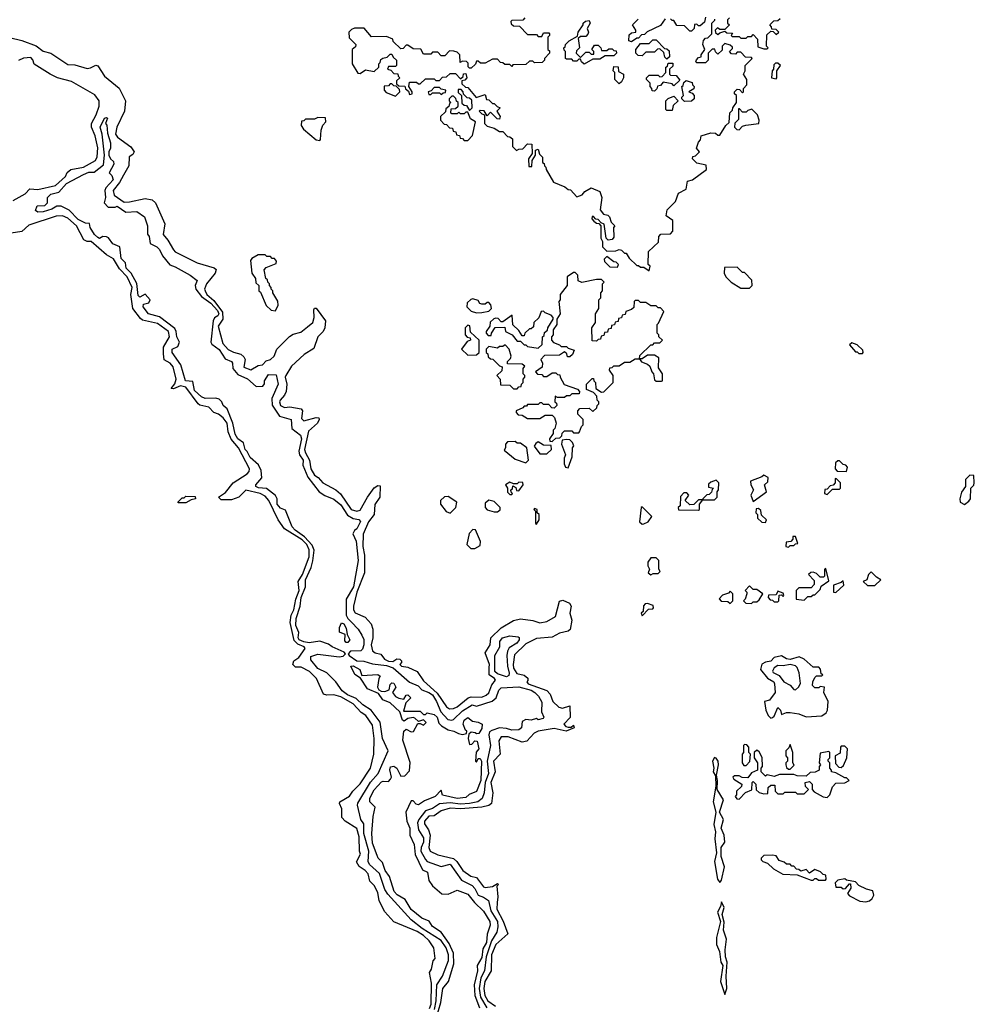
# Model space of a CAD drawing. Extents: x 2737310 to 2869991, y 870230 to 1012730.
# Tile 246 of 256: x 2802512 to 2807930, y 920455 to 926045. Entities that reach past the tile are written whole.
import ezdxf

# ---------------------------------------------------------------- set-up
doc = ezdxf.new("R2010")
doc.units = 0

msp = doc.modelspace()

# ---------------------------------------------------------------- linework, layer by layer
at = {"layer": '0CON02XD'}
for points in [[(2805380, 926055), (2805368.3, 926041.7), (2805305, 926040), (2805300, 926035), (2805301.7, 926021.7), (2805315, 926010), (2805348.3, 926008.3), (2805395, 925960), (2805445, 925960), (2805455, 925950), (2805475, 925950), (2805485, 925970), (2805515, 925970), (2805520, 925965), (2805520, 925955), (2805510, 925945), (2805510, 925875), (2805518.3, 925868.3), (2805520, 925855), (2805490, 925825), (2805490, 925815), (2805478.3, 925801.7), (2805435, 925800), (2805425, 925810), (2805405, 925810), (2805385, 925790), (2805311.7, 925788.3), (2805305, 925780), (2805295, 925790), (2805265, 925790), (2805255, 925800), (2805241.7, 925801.7), (2805225, 925820), (2805195, 925820), (2805155, 925797.5), (2805128.3, 925798.3), (2805115, 925810), (2805105, 925810), (2805098.3, 925791.7), (2805075, 925770), (2805065, 925770), (2805058.3, 925778.3), (2805057.5, 925797.5), (2805048.3, 925808.3), (2805025, 925810), (2805011.7, 925801.7), (2805010, 925845), (2804995, 925860), (2804977, 925867), (2804951.7, 925868.3), (2804925, 925840), (2804905, 925840), (2804885, 925860), (2804855, 925860), (2804845, 925850), (2804805, 925850), (2804788.3, 925878.3), (2804745, 925880), (2804715, 925900), (2804705, 925900), (2804688.3, 925881.7), (2804675, 925880), (2804631.7, 925921.7), (2804630, 925935), (2804595, 925950), (2804508.3, 925948.3), (2804467, 925997), (2804413, 925997), (2804395, 925990), (2804380, 925975), (2804381.7, 925941.7), (2804420, 925905), (2804418.3, 925891.7), (2804400, 925875), (2804400, 925795), (2804431.7, 925741.7), (2804445, 925740), (2804475, 925760), (2804525, 925750), (2804550, 925775), (2804550, 925795), (2804558.3, 925801.7), (2804561.7, 925818.3), (2804573, 925827), (2804598.3, 925831.7), (2804615, 925850), (2804625, 925850), (2804631.7, 925831.7), (2804650, 925815), (2804650, 925785), (2804645, 925780), (2804605, 925780), (2804600, 925765), (2804618.3, 925758.3), (2804635, 925740), (2804658.3, 925738.3), (2804660, 925725), (2804670, 925715), (2804651.7, 925698.3), (2804651.7, 925681.7), (2804665, 925670), (2804698.3, 925668.3), (2804701.7, 925651.7), (2804718.3, 925638.3), (2804725, 925620), (2804740, 925625), (2804740, 925635), (2804720, 925665), (2804725, 925690), (2804765, 925690), (2804775, 925680), (2804785, 925680), (2804815, 925710), (2804865, 925710), (2804875, 925700), (2804895, 925700), (2804911.7, 925718.3), (2804935, 925720), (2804955, 925740), (2804985, 925740), (2805015, 925710), (2805028.3, 925721.7), (2805031.7, 925738.3), (2805045, 925740), (2805050, 925715), (2805038.3, 925701.7), (2805021.7, 925698.3), (2805021.7, 925681.7), (2805041.7, 925661.7), (2805055, 925660), (2805102.5, 925602.5), (2805155, 925620), (2805161.7, 925591.7), (2805175, 925590), (2805195, 925570), (2805205, 925570), (2805221.7, 925551.7), (2805240, 925545), (2805220, 925525), (2805240, 925495), (2805235, 925480), (2805221.7, 925481.7), (2805185, 925520), (2805165, 925500), (2805148.3, 925528.3), (2805125, 925530), (2805120, 925525), (2805135, 925510)], [(2805715, 925792.5), (2805700, 925805), (2805695, 925820), (2805685, 925820), (2805675, 925810), (2805655, 925810), (2805645, 925820), (2805615, 925820), (2805610, 925825), (2805610, 925865), (2805601.7, 925871.7), (2805600, 925885), (2805608.3, 925891.7), (2805610, 925905), (2805630, 925925), (2805678.3, 925951.7), (2805682.5, 925975), (2805710, 926015), (2805710, 926025), (2805723, 926037), (2805745, 926040), (2805750, 926025), (2805732.5, 925995), (2805740, 925975), (2805737, 925963), (2805725, 925950), (2805695, 925950), (2805681.7, 925938.3), (2805690, 925885), (2805671.7, 925868.3), (2805670, 925855), (2805695, 925830), (2805725, 925860), (2805745, 925860), (2805755, 925850), (2805770, 925850), (2805770, 925865), (2805760, 925875), (2805775, 925900), (2805795, 925900), (2805810, 925885), (2805815, 925870), (2805845, 925870), (2805855, 925880), (2805875, 925880), (2805885, 925870), (2805898.3, 925868.3), (2805900, 925855), (2805885, 925840), (2805835, 925840), (2805805, 925820), (2805765, 925820), (2805715, 925792.5)], [(2806175, 926050), (2806148.3, 926011.7), (2806073, 925977), (2806058.3, 925961.7), (2806041.7, 925958.3), (2806025, 925940), (2806015, 925940), (2805985, 925920), (2805970, 925925), (2805971.7, 925958.3), (2805985, 925970), (2806010, 925975), (2806010, 925985), (2805990, 926015), (2806021.7, 926048.3)], [(2806085, 924620), (2806090, 924645), (2806080, 924655), (2806081.7, 924728.3), (2806138.3, 924781.7), (2806140, 924815), (2806151.7, 924828.3), (2806205, 924830), (2806220, 924845), (2806220, 924905), (2806181.7, 924931.7), (2806186.7, 924965), (2806235, 925013.3), (2806250.5, 925059.5), (2806295, 925082.5), (2806301.7, 925128.3), (2806330, 925135), (2806410, 925195), (2806408.3, 925218.3), (2806355, 925230), (2806330, 925255), (2806331.7, 925268.3), (2806348.3, 925271.7), (2806370, 925295), (2806352.5, 925315), (2806365, 925350), (2806377, 925363), (2806380, 925385), (2806435, 925402.5), (2806461.7, 925401.7), (2806475, 925390), (2806485, 925390), (2806520, 925445), (2806538.3, 925461.7), (2806543, 925517), (2806558.3, 925531.7), (2806560, 925545), (2806580, 925575), (2806580, 925615), (2806570, 925625), (2806570, 925635), (2806585, 925650), (2806598.3, 925648.3), (2806615, 925630), (2806620, 925635), (2806620, 925655), (2806640, 925675), (2806640, 925705), (2806620, 925735), (2806630, 925755), (2806630, 925785), (2806670, 925825), (2806665, 925830), (2806631.7, 925831.7), (2806605, 925860), (2806585, 925860), (2806575, 925850), (2806551.7, 925851.7), (2806540, 925865), (2806558.3, 925881.7), (2806558.3, 925888.3), (2806545, 925900), (2806515, 925910), (2806500, 925895), (2806498.3, 925871.7), (2806475, 925850), (2806461.7, 925861.7), (2806458.3, 925878.3), (2806441.7, 925878.3), (2806420, 925855), (2806420, 925815), (2806405, 925800), (2806355, 925800), (2806350, 925805), (2806353, 925817), (2806365, 925830), (2806380, 925835), (2806380, 925845), (2806400, 925875), (2806390, 925905), (2806393, 925927), (2806405, 925940), (2806418.3, 925941.7), (2806440, 925965), (2806440, 926025), (2806458.3, 926041.7), (2806458.3, 926048.3)], [(2806405, 926060), (2806398.3, 926031.7), (2806375, 926010), (2806365, 926010), (2806355, 926020), (2806341.7, 926018.3), (2806340, 925995), (2806325, 925980), (2806315, 925980), (2806285, 926010), (2806241.7, 926011.7), (2806225, 926040), (2806215, 926040), (2806205, 926050)], [(2806540, 926055), (2806530, 926045), (2806530, 926025), (2806540, 926015), (2806515, 925990), (2806485, 925990), (2806471.7, 925998.3), (2806460, 925985), (2806461.7, 925971.7), (2806475, 925960), (2806485, 925970), (2806515, 925980), (2806525, 925970), (2806558.3, 925968.3), (2806550, 925955), (2806555, 925950), (2806595, 925950), (2806605, 925940), (2806635, 925940), (2806645, 925950), (2806665, 925950), (2806675, 925960), (2806700, 925935), (2806701.7, 925891.7), (2806735, 925880), (2806755, 925880)], [(2806755, 925880), (2806760, 925885), (2806750, 925895), (2806751.7, 925958.3), (2806775, 925980), (2806788.3, 925978.3), (2806805, 925960), (2806820, 925975), (2806805, 925990), (2806781.7, 925991.7), (2806780, 926005), (2806770, 926015), (2806791.7, 926038.3), (2806815, 926040), (2806828.3, 926051.7)], [(2802455, 925943.3), (2802525, 925927.5), (2802605, 925896.2), (2802645, 925866.7), (2802690, 925855), (2802785, 925790), (2802825, 925788), (2802895, 925768.8), (2802915, 925771.2), (2802945, 925787.5), (2802955, 925782.5), (2802993.3, 925725), (2803076.8, 925656.8), (2803112, 925585), (2803106.7, 925525), (2803063.3, 925435), (2803056.2, 925395), (2803067.7, 925377.7), (2803143, 925323), (2803162.5, 925295), (2803155, 925280), (2803133, 925267), (2803132.5, 925215), (2803101.7, 925161.7), (2803078.8, 925121.2), (2803042, 925075), (2803048.8, 925048.8), (2803105, 925008.8), (2803135, 925010), (2803225, 925030), (2803265, 925022.5), (2803282.5, 925005), (2803336.4, 924886.4), (2803327.5, 924825), (2803353.6, 924793.6), (2803385, 924737.5), (2803395, 924727.5), (2803520, 924665), (2803617, 924637), (2803627, 924627), (2803622.5, 924605), (2803572, 924545), (2803562, 924515), (2803564.2, 924505), (2803574.2, 924485), (2803615, 924450), (2803663.6, 924385), (2803664.4, 924345.6), (2803638.8, 924305), (2803665, 924207.5), (2803695, 924173.3), (2803725, 924157.5), (2803767, 924147), (2803785, 924130), (2803792.5, 924115), (2803785, 924072.5), (2803825, 924057.5), (2803865, 924082.5), (2803890, 924085), (2803911.7, 924108.3), (2803935, 924116.7), (2803956.7, 924135), (2803972.5, 924175), (2804044.4, 924245.6), (2804065, 924258.8), (2804108.3, 924271.7), (2804145, 924301.2), (2804176.7, 924325), (2804183.8, 924355), (2804181.7, 924398.3), (2804185, 924407.5), (2804195, 924407.5), (2804247.5, 924335), (2804243.3, 924295), (2804233.8, 924275), (2804203.8, 924245), (2804181.7, 924178.3), (2804126.7, 924145), (2804055, 924078), (2804023.3, 924025), (2804018.8, 924015), (2804028, 923975), (2804023.8, 923935), (2804016.1, 923913.9), (2803990, 923885), (2803986.7, 923875), (2803993.3, 923855), (2804015, 923843.3), (2804045, 923847.5), (2804110, 923835), (2804117.5, 923825), (2804111.7, 923781.7), (2804125, 923767.5), (2804195, 923786.2), (2804210, 923785), (2804212.5, 923775), (2804203.3, 923755), (2804151.4, 923708.6), (2804129.2, 923605), (2804134.2, 923585), (2804158, 923545), (2804164, 923495), (2804185, 923460), (2804206.7, 923445), (2804232.5, 923415), (2804306.1, 923376.1), (2804333.9, 923353.9), (2804393.3, 923265), (2804425, 923254), (2804445, 923260), (2804486.7, 923335), (2804525, 923386.7), (2804545, 923400), (2804558.3, 923398.3), (2804556.7, 923335), (2804527.7, 923292.3), (2804524, 923235), (2804492.5, 923195), (2804461.2, 923125), (2804460, 923055), (2804470, 923005), (2804470, 922905), (2804426.2, 922795), (2804406.7, 922715), (2804407.5, 922695), (2804417, 922677), (2804473, 922653), (2804506.7, 922615), (2804516.7, 922585), (2804516.1, 922536.1), (2804508, 922495), (2804515, 922462.5), (2804530.5, 922450.5), (2804562.5, 922442.5), (2804582.5, 922415), (2804605, 922404), (2804629.3, 922400.7), (2804653.6, 922416.4), (2804670, 922415), (2804680, 922405), (2804680, 922395), (2804670, 922385), (2804680, 922375), (2804715, 922370), (2804767.5, 922345), (2804805, 922291.2), (2804882.4, 922222.4), (2804934.2, 922144.2), (2804951.7, 922131.7), (2804975, 922133.8), (2804995, 922143.8), (2805057.5, 922195), (2805075, 922200), (2805135, 922198.8), (2805160.7, 922209.3), (2805175, 922222.5), (2805191.7, 922268.3), (2805212.5, 922295), (2805207.5, 922305), (2805176, 922326), (2805177.7, 922367.7), (2805178, 922385), (2805155, 922450), (2805183.3, 922495), (2805186.7, 922535), (2805245, 922593.3), (2805315, 922633.8), (2805355, 922643.8), (2805425, 922633.8), (2805465, 922621.2), (2805505, 922628.8), (2805553.6, 922656.4), (2805576.7, 922743.3), (2805595, 922748.8), (2805633, 922733), (2805642.5, 922715), (2805633.8, 922675), (2805646, 922635), (2805636.4, 922583.6), (2805625, 922573.3), (2805575, 922562), (2805535, 922540), (2805445, 922532.5), (2805385, 922501.2), (2805320.3, 922439.7), (2805312.9, 922385), (2805315, 922362.5), (2805333.6, 922333.6), (2805375, 922323.3), (2805396.4, 922306.4), (2805397, 922293), (2805390, 922285), (2805397.5, 922275), (2805505, 922236.7), (2805523.3, 922215), (2805537.5, 922175), (2805571.7, 922141.7), (2805593, 922137), (2805635, 922150), (2805637, 922083), (2805600, 922045), (2805611.7, 922031.7), (2805625, 922027.5), (2805641.7, 922028.3), (2805655, 922040), (2805660, 922025), (2805613.8, 922006.2)], [(2806185, 925820), (2806173, 925833), (2806168.3, 925858.3), (2806145, 925880), (2806131.7, 925878.3), (2806115, 925860), (2806065, 925860), (2806045, 925840), (2806021.7, 925841.7), (2806010, 925855), (2806010, 925875), (2806035, 925910), (2806085, 925910), (2806105, 925930), (2806125, 925930), (2806171.7, 925881.7), (2806185, 925880), (2806198.3, 925868.3), (2806200, 925835), (2806185, 925820)], [(2802475, 925018), (2802543, 925057), (2802570, 925085), (2802615, 925080), (2802715, 925104.2), (2802772, 925155), (2802782.7, 925177.3), (2802803.3, 925195), (2802875, 925208), (2802943.3, 925245), (2802953, 925267), (2802956.8, 925316.8), (2802940.8, 925385), (2802920.8, 925435), (2802920, 925455), (2802946.2, 925505), (2802963.3, 925555), (2802963.3, 925585), (2802938.8, 925618.8), (2802806.7, 925693.3), (2802727.5, 925715), (2802685, 925736.2), (2802595, 925792.5), (2802587.7, 925817.7), (2802575, 925830), (2802533.9, 925826.1), (2802505, 925812.5)], [(2805915, 925680), (2805890, 925705), (2805890, 925745), (2805880, 925755), (2805885, 925780), (2805908.3, 925778.3), (2805911.7, 925751.7), (2805940, 925735), (2805940, 925715), (2805928.3, 925691.7), (2805915, 925680)], [(2806115, 925640), (2806101.7, 925641.7), (2806100, 925655), (2806090, 925665), (2806090, 925685), (2806070, 925705), (2806070, 925715), (2806085, 925730), (2806135, 925730), (2806145, 925720), (2806158.3, 925721.7), (2806180, 925745), (2806180, 925775), (2806188.3, 925781.7), (2806191.7, 925798.3), (2806218.3, 925798.3), (2806218.3, 925781.7), (2806200, 925765), (2806200, 925735), (2806205, 925730), (2806238.3, 925728.3), (2806258.3, 925701.7), (2806225, 925670), (2806215, 925680), (2806165, 925690), (2806148.3, 925671.7), (2806131.7, 925668.3), (2806128.3, 925651.7), (2806115, 925640)], [(2806805, 925710), (2806810, 925715), (2806810, 925755), (2806830, 925785), (2806815, 925797.5), (2806802.5, 925797.5), (2806791.7, 925788.3), (2806790, 925765), (2806782.5, 925755), (2806780, 925715), (2806805, 925710)], [(2804645, 925610), (2804670, 925635), (2804668.3, 925648.3), (2804648.3, 925668.3), (2804635, 925670), (2804625, 925680), (2804615, 925680), (2804605, 925670), (2804581.7, 925668.3), (2804580, 925645), (2804591.7, 925631.7), (2804645, 925610)], [(2804905, 925620), (2804915, 925630), (2804928.3, 925631.7), (2804930, 925645), (2804905, 925650), (2804895, 925660), (2804865, 925660), (2804848.3, 925641.7), (2804830, 925635), (2804835, 925620), (2804845, 925620), (2804855, 925630), (2804895, 925630), (2804905, 925620)], [(2805065, 925530), (2805080, 925545), (2805078.3, 925588.3), (2805065, 925600), (2805051.7, 925601.7), (2805031.7, 925621.7), (2805030, 925635), (2805018.3, 925648.3), (2805001.7, 925648.3), (2805001.7, 925631.7), (2805020, 925615), (2805021.7, 925571.7), (2805035, 925560), (2805048.3, 925558.3), (2805065, 925530)], [(2806285, 925580), (2806270, 925595), (2806270, 925605), (2806280, 925615), (2806270, 925665), (2806278.3, 925671.7), (2806281.7, 925688.3), (2806295, 925700), (2806328.3, 925688.3), (2806330, 925675), (2806340, 925665), (2806338.3, 925651.7), (2806310, 925635), (2806328.3, 925628.3), (2806340, 925615), (2806340, 925595), (2806325, 925582.5), (2806285, 925580)], [(2805055, 925360), (2805081.7, 925388.3), (2805100, 925465), (2805071.7, 925481.7), (2805055, 925520), (2805045, 925520), (2805035, 925510), (2805015, 925510), (2805005, 925520), (2804995, 925510), (2804965, 925510), (2804960, 925515), (2804961.7, 925538.3), (2804985, 925540), (2805000, 925555), (2805000, 925575), (2804991.7, 925581.7), (2804988.3, 925598.3), (2804975, 925610), (2804965, 925610), (2804950, 925595), (2804950, 925585), (2804960, 925575), (2804951.7, 925568.3), (2804948.3, 925551.7), (2804931.7, 925538.3), (2804928.3, 925521.7), (2804900, 925495), (2804900, 925475), (2804921.7, 925451.7), (2804935, 925450), (2804951.7, 925431.7), (2804968.3, 925428.3), (2804971.7, 925411.7), (2804988.3, 925408.3), (2804991.7, 925391.7), (2805008.3, 925388.3), (2805011.7, 925371.7), (2805025, 925370), (2805035, 925360), (2805055, 925360)], [(2806215, 925530), (2806185, 925530), (2806180, 925535), (2806180, 925585), (2806191.7, 925598.3), (2806225, 925610), (2806250, 925585), (2806221.7, 925558.3), (2806215, 925530)], [(2806595, 925420), (2806615, 925440), (2806633, 925447), (2806707.5, 925455), (2806710, 925475), (2806700, 925505), (2806667, 925537), (2806645, 925530), (2806635, 925520), (2806615, 925520), (2806598.3, 925538.3), (2806591.7, 925538.3), (2806591.7, 925478.3), (2806571.7, 925458.3), (2806570, 925435), (2806581.7, 925421.7), (2806595, 925420)], [(2804865.6, 920425), (2804875.6, 920475), (2804879.2, 920565), (2804912, 920615), (2804945.7, 920704.3), (2804945.8, 920735), (2804932.5, 920775), (2804905, 920818), (2804796.2, 920885), (2804734.3, 920934.3), (2804600.9, 921080.9), (2804585, 921107.5), (2804555, 921196.7), (2804498.3, 921248.3), (2804490, 921265), (2804494.2, 921325), (2804465.8, 921425), (2804465, 921480), (2804448.8, 921505), (2804430, 921585), (2804432.3, 921597.7), (2804503, 921717), (2804546.7, 921765), (2804603.3, 921895), (2804572, 921965), (2804557.3, 922057.3), (2804506.2, 922125), (2804460, 922155), (2804422.1, 922192.1), (2804372.6, 922212.6), (2804343.3, 922235), (2804305.9, 922285.9), (2804256.4, 922336.4), (2804205, 922361.2), (2804165, 922410), (2804165, 922430), (2804205, 922443.3), (2804325, 922428.6), (2804347.6, 922432.4), (2804361.2, 922445), (2804353.8, 922455), (2804285, 922484), (2804265, 922499.2), (2804215, 922516.2), (2804155, 922507.1), (2804125, 922512.2), (2804098.8, 922525), (2804092.5, 922535), (2804096.2, 922565), (2804080, 922605), (2804080.8, 922645), (2804104.2, 922715), (2804110.8, 922765), (2804133.8, 922825), (2804133.8, 922865), (2804165.8, 922934.2), (2804176.8, 922973.2), (2804183, 923033), (2804172.4, 923062.4), (2804128.5, 923108.5), (2804075, 923146.2), (2804058.8, 923165), (2804020.7, 923260.7), (2803992.7, 923272.7), (2803974.4, 923294.4), (2803973.8, 923325), (2803965, 923343.3), (2803913.3, 923383.3), (2803867, 923387), (2803852.5, 923395), (2803852.5, 923405), (2803886.4, 923443.6), (2803883.3, 923485), (2803867.3, 923517.3), (2803819.5, 923559.5), (2803804.1, 923594.1), (2803792, 923605), (2803782.3, 923642.3), (2803751.2, 923665), (2803735, 923692.5), (2803722, 923755), (2803690, 923835), (2803667.5, 923855), (2803660, 923875), (2803645, 923890), (2803625, 923896.7), (2803564.1, 923894.1), (2803545, 923903.3), (2803505, 923940), (2803495, 923990), (2803453.3, 923995), (2803426.7, 924085), (2803377.5, 924155), (2803377.5, 924175), (2803409.5, 924190.5), (2803418.8, 924215), (2803403.8, 924245), (2803401.2, 924275), (2803392.3, 924292.3), (2803305, 924358.8), (2803244.2, 924374.2), (2803213.3, 924415), (2803215, 924430), (2803245, 924437.5), (2803253.3, 924455), (2803225, 924487.5), (2803195, 924470), (2803185, 924480), (2803177.7, 924547.7), (2803145.6, 924605.6), (2803116.2, 924635), (2803112.5, 924665), (2803088.3, 924688.3), (2803080, 924755), (2803041.7, 924771.7), (2803016.4, 924806.4), (2803005, 924812.5), (2802985, 924813.3), (2802965, 924803.3), (2802955, 924807.5), (2802936.7, 924825), (2802912.5, 924865), (2802908.3, 924888.3), (2802885, 924890), (2802845, 924911.2), (2802793.3, 924963.3), (2802747, 924987), (2802723, 924987), (2802695, 924970), (2802645, 924953.3), (2802615, 924952.5), (2802601.7, 924961.7), (2802611.7, 924988.3), (2802655, 924990), (2802670, 925005), (2802670, 925035), (2802690, 925055), (2802735, 925066.7), (2802777.5, 925115), (2802874.1, 925165.9), (2802905, 925178.8), (2802935, 925180), (2802988.8, 925221.2), (2802993.3, 925275), (2802980, 925395), (2802970, 925435), (2802993.6, 925486.4), (2803005, 925490), (2803010, 925485), (2803000, 925455), (2803006.4, 925446.4), (2803010.7, 925400.7), (2803027.5, 925345), (2803027.5, 925315), (2803017.5, 925295), (2803017.5, 925275), (2803027.5, 925255), (2803045, 925240), (2803047.5, 925225), (2803020, 925175), (2803035, 925160), (2803043.3, 925135), (2803000.5, 925089.5), (2802996.2, 925075), (2803000, 925035), (2802992.5, 925005), (2803015, 924980), (2803055, 924980), (2803065, 924986.7), (2803115, 924952.5), (2803176.4, 924956.4), (2803220, 924925), (2803237.5, 924875), (2803238.3, 924828.3), (2803247.5, 924815), (2803253.6, 924773.6), (2803290, 924755), (2803305, 924740), (2803322.5, 924705), (2803365, 924652.5), (2803395, 924642.5), (2803480, 924595), (2803520, 924565), (2803507.5, 924535), (2803512.5, 924515), (2803544.3, 924474.3), (2803598, 924435), (2803635, 924393.3), (2803643.3, 924375), (2803637, 924363), (2803618.3, 924351.7), (2803610, 924335), (2803597.5, 924215), (2803603.6, 924203.6), (2803645, 924173.3), (2803678.8, 924118.8), (2803713.9, 924103.9), (2803720, 924095), (2803722.5, 924065), (2803750.7, 924030.7), (2803805, 924006.7), (2803855, 923962), (2803892.5, 923965), (2803901.7, 923978.3), (2803902.5, 923995), (2803925, 924030), (2803968.3, 924028.3), (2803980, 923975), (2803942.5, 923895), (2803945.9, 923855.9), (2803987.5, 923795), (2804052.5, 923775), (2804056.7, 923725), (2804105.9, 923685.9), (2804111.2, 923665), (2804095.8, 923595), (2804101.2, 923575), (2804121.2, 923545), (2804120, 923515), (2804147.3, 923447.3), (2804212.5, 923365), (2804243.3, 923343.3), (2804295, 923323.8), (2804335, 923290), (2804372.7, 923232.7), (2804405, 923213.3), (2804437, 923207), (2804447, 923197), (2804426.7, 923155), (2804413.3, 923145), (2804403.9, 923126.1), (2804422, 923085), (2804433.9, 922973.9), (2804407.1, 922825), (2804366, 922755), (2804365.8, 922665), (2804374.5, 922644.5), (2804395, 922623.8), (2804432.5, 922585), (2804455, 922550), (2804466.4, 922526.4), (2804466.4, 922496.4), (2804458.3, 922471.7), (2804448.3, 922461.7), (2804390.3, 922459.7), (2804376.2, 922445), (2804382, 922435), (2804425.8, 922405.8), (2804465, 922402.5), (2804515, 922387.5), (2804595, 922378.9), (2804631.2, 922365), (2804725, 922283.3), (2804773.6, 922263.6), (2804795, 922240), (2804835, 922226), (2804855, 922211.2), (2804878, 922175), (2804902, 922115), (2804942.3, 922072.3), (2804965, 922067.5), (2804975, 922072.5), (2805025, 922121.2), (2805080, 922155), (2805105, 922147.5), (2805194, 922176), (2805215.8, 922194.2), (2805232.3, 922237.7), (2805245, 922252.5), (2805345, 922256.7), (2805415, 922239.2), (2805436.7, 922225), (2805456.7, 922205), (2805475, 922170), (2805473.3, 922115), (2805487.5, 922085), (2805483, 922077), (2805455, 922070), (2805445, 922077.5), (2805415, 922067.5), (2805385, 922072.5), (2805365, 922060), (2805360, 922025), (2805345, 922012.5), (2805305, 922011.2), (2805275, 922021.2), (2805235, 922024), (2805191.2, 922008.8), (2805178.8, 922001.2), (2805174, 921985), (2805183.8, 921925), (2805164.5, 921835.5), (2805172.9, 921765), (2805154.4, 921715), (2805148, 921655), (2805137.3, 921622.7), (2805112.5, 921605), (2805065.9, 921595.9), (2805015, 921590.6), (2804955, 921598.1), (2804895, 921594), (2804855, 921567.5), (2804815, 921553.3), (2804778, 921505), (2804770.8, 921485), (2804776.1, 921446.1), (2804805, 921400), (2804804, 921375), (2804790.8, 921345), (2804789.2, 921325), (2804815, 921276.7), (2804825, 921266.7), (2804905, 921236.7), (2804955, 921250), (2805020.7, 921160.7), (2805079.5, 921129.5), (2805095, 921112.5), (2805114.2, 921074.2), (2805145, 921063.8), (2805173.3, 921045), (2805186, 920985), (2805224, 920925), (2805226, 920895), (2805221.2, 920865), (2805189.2, 920815), (2805159.4, 920725), (2805150, 920645), (2805130, 920605), (2805120, 920545), (2805127.1, 920495), (2805164, 920435)], [(2804215, 925360), (2804220, 925365), (2804223, 925417), (2804233, 925447), (2804250, 925465), (2804248.3, 925488.3), (2804205, 925490), (2804185, 925480), (2804135, 925480), (2804125, 925470), (2804111.7, 925468.3), (2804110, 925445), (2804123.6, 925423.6), (2804195, 925362.5), (2804215, 925360)], [(2805135, 925510), (2805150, 925505), (2805150, 925455), (2805165, 925440), (2805205, 925430), (2805235, 925410), (2805255, 925410), (2805281.7, 925381.7), (2805295, 925380), (2805308.3, 925368.3), (2805310, 925325), (2805331.7, 925301.7), (2805345, 925310), (2805368.3, 925311.7), (2805395, 925340), (2805418.3, 925338.3), (2805420, 925285), (2805400, 925255), (2805401.7, 925211.7), (2805418.3, 925211.7), (2805420, 925245), (2805440, 925275), (2805440, 925305), (2805455, 925310), (2805461.7, 925281.7), (2805480, 925265), (2805480, 925235), (2805488.3, 925228.3), (2805490, 925215), (2805498.3, 925208.3), (2805500, 925195), (2805541.7, 925121.7), (2805607, 925097), (2805625, 925080), (2805638.3, 925078.3), (2805675, 925040), (2805705, 925050), (2805720, 925070), (2805755, 925090), (2805805, 925070), (2805816.7, 925035), (2805807.5, 924965), (2805825, 924940), (2805850, 924935), (2805860, 924925), (2805870, 924895), (2805890, 924875), (2805882.5, 924865), (2805885, 924810), (2805875, 924797.5), (2805852.5, 924792.5), (2805840, 924805), (2805830, 924885), (2805811.7, 924891.7), (2805795, 924910), (2805781.7, 924911.7), (2805768.3, 924928.3), (2805761.7, 924928.3), (2805760, 924915), (2805771.7, 924901.7), (2805785, 924890), (2805798.3, 924888.3), (2805810, 924875), (2805810, 924805), (2805820, 924785), (2805820, 924755), (2805845, 924730), (2805895, 924732.5), (2805915, 924740), (2805927, 924737), (2805945, 924720), (2805955, 924720), (2805971.7, 924691.7), (2806015, 924650), (2806025, 924650), (2806035, 924640), (2806055, 924640), (2806085, 924620)], [(2804838.2, 920431.8), (2804848.1, 920455), (2804849.2, 920575), (2804837.5, 920635), (2804850, 920655), (2804858.3, 920701.7), (2804870, 920715), (2804862.5, 920775), (2804836.7, 920815), (2804803.8, 920845), (2804767.9, 920867.9), (2804635, 920922.5), (2804585, 920980), (2804553, 921043), (2804545, 921090), (2804525, 921130), (2804500, 921155), (2804490, 921195), (2804472.5, 921215), (2804438.3, 921238.3), (2804423.6, 921263.6), (2804447, 921307), (2804440, 921325), (2804438.8, 921405), (2804425, 921452.5), (2804360, 921495), (2804340, 921515), (2804340, 921565), (2804327.5, 921595), (2804330, 921605), (2804385, 921637.5), (2804402.5, 921665), (2804445, 921707.5), (2804503.3, 921795), (2804522.5, 921875), (2804523.6, 921963.6), (2804515, 922040), (2804476.7, 922095), (2804450.8, 922110.8), (2804405, 922160), (2804335, 922200), (2804295, 922212.5), (2804255, 922210), (2804236.4, 922216.4), (2804197.5, 922305), (2804157.5, 922345), (2804109.3, 922369.3), (2804078.3, 922368.3), (2804062.5, 922385), (2804067.5, 922405), (2804095.9, 922424.1), (2804132.5, 922475), (2804127.5, 922485), (2804090, 922500), (2804070, 922520), (2804047.3, 922622.7), (2804053.8, 922665), (2804068.6, 922695), (2804080, 922755), (2804099.2, 922805), (2804092.5, 922855), (2804118.1, 922895), (2804155.6, 922995), (2804155.6, 923035), (2804142.9, 923065), (2804115, 923092.2), (2804016.2, 923155), (2803980, 923205), (2803926.2, 923315), (2803905, 923340), (2803877.5, 923355), (2803795.8, 923374.2), (2803756, 923335), (2803715, 923320), (2803655, 923320), (2803640, 923335), (2803679.5, 923360.5), (2803723.8, 923415), (2803803, 923467), (2803815, 923480), (2803817.5, 923495), (2803753.8, 923615), (2803713, 923663), (2803695.8, 923705), (2803689.2, 923755), (2803668, 923785), (2803640, 923805), (2803613.3, 923815), (2803586.1, 923846.1), (2803535, 923856.2), (2803525, 923863.8), (2803455, 923959.2), (2803425, 923966), (2803385, 923950), (2803371.7, 923951.7), (2803392, 923978), (2803400, 924005), (2803384, 924075), (2803366.7, 924095), (2803333.3, 924113.3), (2803327.7, 924147.7), (2803328, 924185), (2803362.5, 924245), (2803356.2, 924275), (2803295, 924320), (2803210, 924340), (2803198.3, 924348.3), (2803154, 924405), (2803142.5, 924485), (2803150.8, 924525), (2803123.3, 924585), (2803079.7, 924629.7), (2803045, 924687.5), (2803005, 924710), (2802917.5, 924785), (2802895, 924786.2), (2802876.7, 924795), (2802835, 924873.8), (2802785, 924917.5), (2802755, 924930.8), (2802719.7, 924930.3), (2802565, 924878), (2802525, 924843.3), (2802465, 924833.8)], [(2803965, 924392.5), (2803980, 924425), (2803977, 924447), (2803950, 924495), (2803950, 924505), (2803940, 924515), (2803940, 924525), (2803930, 924535), (2803930, 924545), (2803920, 924555), (2803918.3, 924568.3), (2803910, 924575), (2803900, 924625), (2803911.7, 924638.3), (2803968.3, 924661.7), (2803970, 924675), (2803958.3, 924688.3), (2803945, 924690), (2803935, 924700), (2803915, 924700), (2803905, 924710), (2803865, 924710), (2803830.7, 924689.3), (2803823, 924677), (2803830, 924605), (2803850, 924575), (2803851.7, 924551.7), (2803870, 924535), (2803870, 924505), (2803878.3, 924498.3), (2803911.7, 924421.7), (2803940, 924395), (2803965, 924392.5)], [(2805905, 924640), (2805910, 924655), (2805898.3, 924668.3), (2805885, 924670), (2805845, 924700), (2805830, 924685), (2805831.7, 924671.7), (2805861.7, 924641.7), (2805905, 924640)], [(2805535, 923650), (2805555, 923670), (2805578.3, 923671.7), (2805588.3, 923681.7), (2805591.7, 923698.3), (2805605, 923710), (2805645, 923710), (2805655, 923700), (2805685, 923700), (2805690, 923705), (2805700, 923735), (2805710, 923745), (2805710, 923775), (2805680, 923805), (2805680, 923825), (2805691.7, 923838.3), (2805745, 923840), (2805765, 923820), (2805788.3, 923841.7), (2805790, 923855), (2805800, 923865), (2805800, 923875), (2805790, 923885), (2805788.3, 923908.3), (2805768.3, 923928.3), (2805730, 923945), (2805730, 923975), (2805761.7, 924008.3), (2805768.3, 924008.3), (2805770, 923995), (2805780, 923985), (2805781.7, 923951.7), (2805815, 923930), (2805828.3, 923931.7), (2805880, 923985), (2805880, 924025), (2805860, 924055), (2805861.7, 924068.3), (2805875, 924070), (2805885, 924080), (2805915, 924080), (2805945, 924100), (2805975, 924100), (2806005, 924120), (2806030, 924120), (2806031.7, 924138.3), (2806095, 924200), (2806105, 924200), (2806115, 924210), (2806145, 924210), (2806160, 924225), (2806140, 924245), (2806140, 924255), (2806130, 924265), (2806130, 924315), (2806138.3, 924321.7), (2806168.3, 924388.3), (2806148.3, 924408.3), (2806135, 924410), (2806125, 924420), (2806095, 924420), (2806065, 924440), (2806035, 924440), (2806025, 924450), (2806005, 924450), (2806000, 924445), (2805998.3, 924411.7), (2805985, 924400), (2805951.7, 924388.3), (2805948.3, 924371.7), (2805931.7, 924368.3), (2805928.3, 924351.7), (2805911.7, 924348.3), (2805908.3, 924331.7), (2805891.7, 924328.3), (2805888.3, 924311.7), (2805871.7, 924308.3), (2805868.3, 924291.7), (2805851.7, 924288.3), (2805848.3, 924271.7), (2805831.7, 924268.3), (2805828.3, 924251.7), (2805811.7, 924248.3), (2805808.3, 924231.7), (2805795, 924230), (2805785, 924220), (2805761.7, 924221.7), (2805760, 924295), (2805780, 924325), (2805780, 924375), (2805800, 924405), (2805800, 924455), (2805810, 924465), (2805810, 924495), (2805820, 924505), (2805820, 924545), (2805830, 924555), (2805815, 924570), (2805785, 924570), (2805703, 924553), (2805681.7, 924561.7), (2805680, 924595), (2805665, 924610), (2805655, 924610), (2805620, 924585), (2805620, 924535), (2805580, 924485), (2805580, 924455), (2805572.5, 924445), (2805580, 924375), (2805560, 924345), (2805560, 924315), (2805540, 924285), (2805540, 924255), (2805530, 924245), (2805530, 924225), (2805541.7, 924211.7), (2805575, 924200), (2805585, 924190), (2805615, 924190), (2805625, 924180), (2805658.3, 924168.3), (2805650, 924145), (2805635, 924130), (2805621.7, 924131.7), (2805618.3, 924148.3), (2805605, 924160), (2805575, 924140), (2805491.7, 924138.3), (2805470, 924115), (2805480, 924095), (2805477, 924073), (2805440, 924045), (2805451.7, 924031.7), (2805475, 924030), (2805485, 924020), (2805505, 924020), (2805535, 924040), (2805555, 924040), (2805565, 924030), (2805578.3, 924028.3), (2805580, 924015), (2805603.3, 923973.3), (2805678.3, 923948.3), (2805690, 923935), (2805688.3, 923921.7), (2805645, 923920), (2805635, 923910), (2805615, 923910), (2805605, 923900), (2805565, 923900), (2805551.7, 923908.3), (2805550, 923875), (2805558.3, 923868.3), (2805560, 923855), (2805545, 923840), (2805531.7, 923841.7), (2805515, 923860), (2805485, 923860), (2805475, 923870), (2805465, 923870), (2805455, 923860), (2805395, 923860), (2805388.3, 923851.7), (2805375, 923850), (2805368.3, 923841.7), (2805330, 923825), (2805330, 923815), (2805341.7, 923801.7), (2805365, 923800), (2805395, 923780), (2805465, 923780), (2805495, 923800), (2805535, 923800), (2805547, 923787), (2805557.5, 923755), (2805550, 923725), (2805540, 923715), (2805540, 923695), (2805520, 923665), (2805521.7, 923651.7), (2805535, 923650)], [(2806655, 924520), (2806670, 924535), (2806667, 924567), (2806625, 924610), (2806615, 924610), (2806585, 924640), (2806511.7, 924638.3), (2806510, 924605), (2806520, 924585), (2806550, 924555), (2806605, 924520), (2806655, 924520)], [(2805105, 924380), (2805135, 924382.5), (2805175, 924390), (2805190, 924405), (2805187, 924427), (2805175, 924440), (2805165, 924440), (2805155, 924430), (2805135, 924430), (2805123.6, 924433.6), (2805115, 924450), (2805085, 924460), (2805073, 924457), (2805051.7, 924438.3), (2805050, 924415), (2805075, 924390), (2805105, 924380)], [(2805455, 924180), (2805478.3, 924201.7), (2805480, 924245), (2805488.3, 924251.7), (2805491.7, 924268.3), (2805508.3, 924281.7), (2805510, 924295), (2805540, 924345), (2805540, 924355), (2805528.3, 924368.3), (2805495, 924380), (2805485, 924390), (2805471.7, 924388.3), (2805458.3, 924351.7), (2805430, 924325), (2805428.3, 924301.7), (2805415, 924290), (2805405, 924290), (2805380, 924265), (2805375, 924250), (2805365, 924250), (2805345, 924280), (2805311.7, 924311.7), (2805307, 924367), (2805255, 924330), (2805245, 924330), (2805228.3, 924348.3), (2805215, 924350), (2805203, 924347), (2805181.7, 924328.3), (2805180, 924305), (2805160, 924275), (2805160, 924265), (2805171.7, 924251.7), (2805188.3, 924251.7), (2805190, 924265), (2805211.7, 924298.3), (2805265, 924300), (2805270, 924275), (2805306.7, 924256.7), (2805335, 924220), (2805355, 924220), (2805375, 924200), (2805385, 924200), (2805395, 924190), (2805455, 924180)], [(2805055, 924140), (2805105, 924142.5), (2805120, 924155), (2805120, 924225), (2805071.7, 924271.7), (2805067, 924307), (2805055, 924310), (2805040, 924295), (2805040, 924255), (2805051.7, 924241.7), (2805068.3, 924238.3), (2805070, 924225), (2805051.7, 924218.3), (2805020, 924175), (2805055, 924140)], [(2805335, 923950), (2805345, 923960), (2805358.3, 923961.7), (2805360, 923975), (2805370, 923985), (2805370, 924005), (2805380, 924015), (2805380, 924025), (2805370, 924035), (2805370, 924065), (2805378.3, 924078.3), (2805365, 924090), (2805281.7, 924091.7), (2805280, 924105), (2805298.3, 924121.7), (2805302.5, 924135), (2805290, 924175), (2805268.3, 924198.3), (2805255, 924190), (2805235, 924190), (2805225, 924180), (2805175, 924190), (2805160, 924175), (2805160, 924155), (2805168.3, 924148.3), (2805171.7, 924131.7), (2805185, 924120), (2805198.3, 924118.3), (2805235, 924080), (2805250, 924075), (2805248.3, 924051.7), (2805220, 924025), (2805240, 924005), (2805241.7, 923971.7), (2805295, 923970), (2805315, 923950), (2805335, 923950)], [(2807295, 924150), (2807300, 924155), (2807298.3, 924168.3), (2807265, 924200), (2807235, 924210), (2807221.7, 924198.3), (2807255, 924160), (2807265, 924160), (2807275, 924150), (2807295, 924150)], [(2806155, 923992.5), (2806160, 923995), (2806160, 924035), (2806138.3, 924068.3), (2806140, 924125), (2806115, 924140), (2806075, 924140), (2806045, 924120), (2806030, 924120), (2806041.7, 924101.7), (2806075, 924090), (2806088.3, 924078.3), (2806100, 924045), (2806110, 924035), (2806115, 924000), (2806125, 923992.5), (2806155, 923992.5)], [(2805385, 923530), (2805400, 923545), (2805390, 923615), (2805355, 923640), (2805335, 923640), (2805325, 923650), (2805281.7, 923648.3), (2805270, 923635), (2805270, 923615), (2805261.7, 923601.7), (2805325, 923550), (2805385, 923530)], [(2805505, 923580), (2805530, 923605), (2805528.3, 923628.3), (2805485, 923630), (2805455, 923647.5), (2805440.7, 923639.3), (2805433, 923623), (2805465, 923580), (2805505, 923580)], [(2805625, 923500), (2805647, 923563), (2805650, 923615), (2805657.5, 923625), (2805650, 923645), (2805635, 923660), (2805615, 923662.5), (2805591.7, 923658.3), (2805587.5, 923635), (2805610, 923575), (2805602.5, 923555), (2805603, 923523), (2805610, 923505), (2805625, 923500)], [(2807205, 923480), (2807210, 923505), (2807200, 923515), (2807185, 923520), (2807165, 923540), (2807155, 923540), (2807141.7, 923528.3), (2807140, 923495), (2807151.7, 923481.7), (2807205, 923480)], [(2805305, 923350), (2805310, 923355), (2805301.7, 923361.7), (2805300, 923375), (2805308.3, 923381.7), (2805311.7, 923398.3), (2805328.3, 923388.3), (2805331.7, 923371.7), (2805345, 923370), (2805370, 923405), (2805368.3, 923418.3), (2805345, 923420), (2805335, 923410), (2805315, 923410), (2805295, 923420), (2805270, 923405), (2805280, 923385), (2805281.7, 923361.7), (2805295, 923350), (2805305, 923350)], [(2806455, 923320), (2806470, 923335), (2806470, 923365), (2806477.5, 923375), (2806480, 923415), (2806465, 923430), (2806435, 923420), (2806421.7, 923408.3), (2806421.7, 923391.7), (2806450, 923385), (2806441.7, 923378.3), (2806438.3, 923361.7), (2806425, 923350), (2806411.7, 923348.3), (2806390, 923325), (2806390, 923320), (2806455, 923320)], [(2806675, 923310), (2806750, 923365), (2806740, 923405), (2806758.3, 923421.7), (2806760, 923445), (2806735, 923460), (2806725, 923450), (2806660, 923425), (2806662.5, 923405), (2806677.5, 923375), (2806662.5, 923345), (2806675, 923310)], [(2807095, 923350), (2807125, 923380), (2807165, 923380), (2807170, 923385), (2807170, 923415), (2807148.3, 923438.3), (2807140, 923440), (2807140, 923415), (2807128.3, 923401.7), (2807111.7, 923398.3), (2807095, 923380), (2807081.7, 923378.3), (2807080, 923355), (2807095, 923350)], [(2807875, 923292.5), (2807899.3, 923310.7), (2807907.5, 923325), (2807910, 923385), (2807927, 923403), (2807930, 923415), (2807927, 923457), (2807905, 923460), (2807880, 923435), (2807880, 923395), (2807858.3, 923361.7), (2807847.5, 923325), (2807850, 923305), (2807875, 923292.5)], [(2806365, 923260), (2806370, 923265), (2806370, 923295), (2806390, 923320), (2806365, 923320), (2806338.3, 923291.7), (2806315, 923290), (2806290, 923315), (2806310, 923345), (2806298.3, 923358.3), (2806281.7, 923358.3), (2806261.7, 923338.3), (2806260, 923285), (2806250, 923275), (2806251.7, 923261.7), (2806365, 923260)], [(2803411.7, 923301.7), (2803411.7, 923308.3), (2803435, 923330), (2803445, 923330), (2803455, 923340), (2803508.3, 923338.3), (2803510, 923325), (2803485, 923320), (2803455, 923302.5), (2803411.7, 923301.7)], [(2804955, 923242.5), (2804987.5, 923275), (2804992.5, 923305), (2804945, 923337.5), (2804923, 923337), (2804900, 923315), (2804900, 923295), (2804933.6, 923253.6), (2804955, 923242.5)], [(2805225, 923250), (2805238.3, 923261.7), (2805240, 923275), (2805205, 923310), (2805175, 923317.5), (2805155, 923300), (2805153.3, 923275), (2805165, 923262.5), (2805205, 923250), (2805225, 923250)], [(2805445, 923180), (2805460, 923205), (2805460, 923235), (2805450, 923245), (2805450, 923265), (2805435, 923270), (2805430, 923265), (2805440, 923255), (2805440, 923185), (2805445, 923180)], [(2806045, 923180), (2806055, 923182.5), (2806080, 923195), (2806100, 923225), (2806045, 923280), (2806040, 923275), (2806030, 923195), (2806045, 923180)], [(2806745, 923190), (2806750, 923205), (2806721.7, 923231.7), (2806718.3, 923258.3), (2806705, 923270), (2806691.7, 923268.3), (2806690, 923245), (2806700, 923235), (2806700, 923215), (2806725, 923192.5), (2806745, 923190)], [(2805095, 923042.5), (2805125, 923060), (2805127, 923083), (2805098.3, 923148.3), (2805085, 923150), (2805063, 923127), (2805050, 923065), (2805073, 923043), (2805095, 923042.5)], [(2806875, 923050), (2806885, 923060), (2806905, 923060), (2806915, 923070), (2806928.3, 923071.7), (2806915, 923110), (2806900, 923110), (2806900, 923095), (2806888.3, 923081.7), (2806861.7, 923078.3), (2806860, 923055), (2806875, 923050)], [(2806095, 922892.5), (2806108.3, 922901.7), (2806135, 922900), (2806147, 922913), (2806140, 922925), (2806140, 922975), (2806125, 922990), (2806095, 922990), (2806077.5, 922965), (2806077.5, 922945), (2806087.5, 922925), (2806080, 922905), (2806095, 922892.5)], [(2806965, 922750), (2806985, 922770), (2807005, 922770), (2807015, 922780), (2807025, 922780), (2807055, 922810), (2807061.7, 922828.3), (2807105, 922860), (2807088.3, 922928.3), (2807080, 922925), (2807080, 922885), (2807075, 922880), (2807055, 922880), (2807035, 922900), (2807015, 922907.5), (2807003, 922907), (2806990, 922895), (2807021.7, 922861.7), (2807021.7, 922838.3), (2807005, 922820), (2806935, 922820), (2806920, 922805), (2806920, 922755), (2806965, 922750)], [(2807365, 922832.5), (2807400, 922865), (2807375, 922880), (2807345, 922910), (2807330, 922895), (2807320, 922865), (2807300, 922855), (2807323, 922833), (2807365, 922832.5)], [(2807145, 922792.5), (2807190, 922835), (2807185, 922860), (2807175, 922850), (2807130, 922835), (2807130, 922795), (2807145, 922792.5)], [(2806545, 922730), (2806560, 922745), (2806560, 922785), (2806545, 922800), (2806535, 922790), (2806501.7, 922778.3), (2806482.5, 922757.5), (2806493, 922743), (2806531.7, 922741.7), (2806545, 922730)], [(2806665, 922730), (2806675, 922740), (2806695, 922740), (2806709.3, 922750.7), (2806730, 922785), (2806695, 922810), (2806675, 922810), (2806655, 922830), (2806630, 922805), (2806640, 922795), (2806640, 922785), (2806630, 922755), (2806620, 922745), (2806633, 922733), (2806665, 922730)], [(2806815, 922740), (2806820, 922745), (2806821.7, 922778.3), (2806835, 922780), (2806845, 922770), (2806850, 922775), (2806845, 922790), (2806815, 922800), (2806805, 922780), (2806761.7, 922778.3), (2806760, 922765), (2806771.7, 922751.7), (2806785, 922750), (2806795, 922740), (2806815, 922740)], [(2806045, 922660), (2806081.7, 922698.3), (2806105, 922700), (2806110, 922705), (2806108.3, 922718.3), (2806075, 922730), (2806061.7, 922728.3), (2806052.5, 922717.5), (2806050, 922685), (2806040, 922675), (2806045, 922660)], [(2804375, 922510), (2804365, 922510), (2804358.3, 922518.3), (2804360, 922555), (2804328.3, 922568.3), (2804327.5, 922595), (2804338.3, 922621.7), (2804352.5, 922615), (2804365, 922590), (2804370, 922555), (2804386.7, 922525), (2804375, 922510)], [(2805275, 922314.3), (2805225, 922330.8), (2805208, 922345), (2805208.8, 922435), (2805236.7, 922485), (2805237.5, 922515), (2805252.5, 922535), (2805295, 922547.5), (2805341.7, 922541.7), (2805347.5, 922537.5), (2805346.7, 922525), (2805333.3, 922505), (2805290.7, 922479.3), (2805280.7, 922459.3), (2805276.7, 922435), (2805281.2, 922375), (2805290.8, 922335), (2805287.9, 922322.1), (2805275, 922314.3)], [(2806775, 922080), (2806785, 922082.5), (2806795, 922090), (2806815, 922140), (2806830, 922125), (2806835, 922100), (2806865, 922112.5), (2806885, 922112.5), (2806935, 922103.8), (2806975, 922088), (2807065, 922093.3), (2807089.5, 922110.5), (2807096.7, 922125), (2807101.2, 922175), (2807076.7, 922225), (2807080, 922255), (2807055, 922260), (2807047.5, 922252.5), (2807025, 922252.5), (2807012.5, 922265), (2807013.3, 922285), (2807025, 922310), (2807035, 922320), (2807065, 922320), (2807070, 922325), (2807061.7, 922331.7), (2807057, 922357), (2807048.3, 922368.3), (2807015, 922370), (2806963.6, 922413.6), (2806937, 922427), (2806885, 922412.5), (2806865, 922415.6), (2806835, 922433.8), (2806795, 922423.8), (2806775, 922402.5), (2806745, 922397.5), (2806723.6, 922386.4), (2806717.5, 922355), (2806756.1, 922306.1), (2806792.5, 922285), (2806796.7, 922275), (2806800, 922225), (2806768.3, 922181.7), (2806740, 922175), (2806747.5, 922125), (2806760, 922095), (2806775, 922080)], [(2804876.7, 920375), (2804902.5, 920465), (2804913.8, 920545), (2804946, 920584), (2804976, 920685), (2804974.2, 920745), (2804949.7, 920799.7), (2804904.2, 920864.2), (2804856.1, 920896.1), (2804836.4, 920926.4), (2804795, 920943.3), (2804735, 920993.3), (2804699.5, 921049.5), (2804655, 921076.7), (2804636.7, 921095), (2804610.7, 921180.7), (2804587.5, 921215), (2804570.7, 921260.7), (2804546.7, 921285), (2804540.5, 921300.5), (2804515, 921370), (2804510, 921425), (2804518.3, 921521.7), (2804530, 921575), (2804500, 921605), (2804500, 921625), (2804525, 921672.5), (2804565, 921717.5), (2804575, 921722.5), (2804605, 921720), (2804617, 921733), (2804622.5, 921745), (2804613, 921787), (2804617, 921803), (2804635, 921806.7), (2804652.5, 921795), (2804675, 921750), (2804698.3, 921751.7), (2804725, 921780), (2804728.3, 921828.3), (2804686.7, 921955), (2804692.5, 922005), (2804705, 922017.5), (2804735, 922002.5), (2804747, 922003), (2804771.7, 922048.3), (2804785, 922050), (2804805, 922040), (2804820, 922055), (2804805, 922070), (2804775, 922060), (2804755, 922080), (2804745, 922082.5), (2804715, 922076.7), (2804695, 922062.5), (2804685, 922067.5), (2804670, 922115), (2804615.8, 922165.8), (2804573.8, 922183.8), (2804548.8, 922218.8), (2804486.7, 922246.7), (2804446.7, 922306.7), (2804415, 922327.5), (2804392.5, 922375), (2804405, 922376.2), (2804442.5, 922355), (2804455, 922322.5), (2804545, 922327.5), (2804558.3, 922318.3), (2804550, 922305), (2804543.3, 922255), (2804550.7, 922240.7), (2804563, 922233), (2804585, 922230), (2804610, 922240), (2804615, 922270), (2804625, 922280), (2804635, 922277.5), (2804647.5, 922255), (2804627.5, 922225), (2804645, 922202.5), (2804663.3, 922193.3), (2804691.7, 922188.3), (2804705, 922210), (2804715, 922212.5), (2804732.5, 922195), (2804703, 922167), (2804690, 922120), (2804785, 922120), (2804805, 922100), (2804815, 922100), (2804825, 922110), (2804865, 922100), (2804881.2, 922085), (2804891.7, 922051.7), (2804906.2, 922036.2), (2804945, 922012.5), (2804976.4, 922006.4), (2805003, 921993), (2805025, 921987.5), (2805048.3, 921991.7), (2805050, 922005), (2805041.7, 922011.7), (2805030, 922045), (2805035, 922067.5), (2805055, 922082.5), (2805083, 922063), (2805115, 922057.5), (2805137.5, 922045), (2805135, 922020), (2805118.3, 921991.7), (2805105, 921990), (2805097, 921997), (2805075, 922000), (2805061.7, 921988.3), (2805057.5, 921965), (2805065, 921930), (2805078.3, 921931.7), (2805095, 921950), (2805108.3, 921948.3), (2805117.5, 921905), (2805103, 921887), (2805100, 921835), (2805105, 921830), (2805115, 921850), (2805125, 921850), (2805132.5, 921835), (2805130, 921725), (2805105, 921662.5), (2805063.3, 921646.7), (2805045, 921630), (2804995, 921623.8), (2804911.7, 921641.7), (2804905, 921670), (2804870, 921635), (2804809.3, 921610.7), (2804775, 921587.5), (2804761.7, 921591.7), (2804745, 921610), (2804735, 921610), (2804703.6, 921546.4), (2804710, 921495), (2804727.5, 921455), (2804726.7, 921415), (2804751.7, 921361.7), (2804756.2, 921305), (2804799.3, 921219.3), (2804827.5, 921205), (2804835, 921157.5), (2804855, 921126.7), (2804907.5, 921082.5), (2804945, 921080), (2804995, 921103.3), (2805055, 921080), (2805093, 921033), (2805145, 920983.3), (2805181.2, 920925), (2805183.3, 920905), (2805166, 920854), (2805161.4, 920805), (2805140.8, 920769.2), (2805135, 920720), (2805109.2, 920675), (2805110, 920645), (2805092.5, 920565), (2805095.7, 920505), (2805121.2, 920435)], [(2806915, 922240), (2806932.5, 922255), (2806943, 922277), (2806936.4, 922336.4), (2806925, 922367.5), (2806915, 922376.7), (2806885, 922383.8), (2806845, 922376.7), (2806815, 922378.8), (2806795, 922366.2), (2806783.9, 922346.1), (2806788.3, 922338.3), (2806822.3, 922322.3), (2806850, 922285), (2806885, 922266.2), (2806905, 922242.5), (2806915, 922240)], [(2805613.8, 922006.2), (2805545, 922020), (2805454.3, 922005.7), (2805432.5, 921995), (2805390.5, 921949.5), (2805365, 921944), (2805285, 921974), (2805245, 921973.3), (2805231.7, 921951.7), (2805238.8, 921875), (2805201.2, 921835), (2805210, 921775), (2805186.7, 921715), (2805196.7, 921655), (2805190, 921595), (2805175.8, 921584.2), (2805135, 921574.2), (2805015, 921565.6), (2804955, 921568), (2804905, 921553.8), (2804865, 921525.8), (2804835, 921522.5), (2804810, 921495), (2804810.5, 921480.5), (2804833.3, 921445), (2804841.2, 921415), (2804833.8, 921345), (2804842.5, 921325), (2804885, 921303.8), (2804975, 921282.5), (2804994, 921265), (2805026.7, 921215), (2805072.3, 921182.3), (2805105.8, 921175.8), (2805145, 921122.5), (2805155, 921117.5), (2805196.4, 921123.6), (2805225, 921140), (2805230, 921135), (2805220, 921125), (2805226, 921065), (2805223, 921033), (2805220, 920995), (2805256.8, 920926.8), (2805283.3, 920855), (2805214, 920795), (2805190, 920735), (2805187.5, 920645), (2805152.9, 920585), (2805147.1, 920545), (2805151.4, 920505), (2805169.2, 920475), (2805212.5, 920445)], [(2806635, 921810), (2806657, 921833), (2806660, 921875), (2806650, 921885), (2806650, 921915), (2806638.3, 921928.3), (2806625, 921930), (2806620, 921925), (2806620, 921885), (2806612.5, 921875), (2806612.5, 921825), (2806621.7, 921811.7), (2806635, 921810)], [(2806885, 921790), (2806907.5, 921812.5), (2806900, 921825), (2806900, 921885), (2806885, 921930), (2806878.3, 921911.7), (2806860, 921895), (2806860, 921865), (2806870, 921855), (2806870, 921835), (2806860, 921825), (2806860, 921815), (2806865, 921800), (2806875, 921790), (2806885, 921790)], [(2807175, 921800), (2807188.3, 921811.7), (2807207.5, 921855), (2807210, 921905), (2807195, 921920), (2807175, 921920), (2807170, 921915), (2807168.3, 921881.7), (2807140, 921865), (2807141.7, 921821.7), (2807161.7, 921801.7), (2807175, 921800)], [(2806485, 921146.7), (2806495, 921160), (2806512.5, 921235), (2806494, 921295), (2806494.2, 921345), (2806513.3, 921375), (2806510, 921415), (2806494.2, 921455), (2806507.5, 921505), (2806483.8, 921545), (2806507.5, 921615), (2806470, 921675), (2806472.5, 921725), (2806466.2, 921755), (2806478, 921815), (2806475.9, 921835.9), (2806465, 921852.5), (2806455, 921856.7), (2806444, 921835), (2806451.2, 921795), (2806448.8, 921775), (2806461.7, 921751.7), (2806463.9, 921693.9), (2806447.5, 921605), (2806462.5, 921545), (2806451.4, 921475), (2806461.4, 921435), (2806457.1, 921395), (2806466, 921315), (2806456.2, 921265), (2806472, 921165), (2806485, 921146.7)], [(2806595, 921620), (2806631.7, 921658.3), (2806668.3, 921671.7), (2806670, 921715), (2806675, 921720), (2806690, 921705), (2806691.7, 921671.7), (2806708.3, 921658.3), (2806735, 921650), (2806758.3, 921651.7), (2806760, 921685), (2806775, 921700), (2806798.3, 921698.3), (2806800, 921665), (2806815, 921650), (2806845, 921650), (2806855, 921660), (2806915, 921660), (2806925, 921650), (2806965, 921650), (2806990, 921675), (2806971.7, 921691.7), (2806970, 921715), (2806995, 921720), (2807010, 921705), (2807010, 921675), (2807021.7, 921661.7), (2807073, 921633), (2807095, 921630), (2807110, 921645), (2807125, 921690), (2807145, 921710), (2807195, 921712.5), (2807220, 921725), (2807205, 921740), (2807195, 921740), (2807145, 921770), (2807120, 921775), (2807120, 921785), (2807110, 921795), (2807110, 921825), (2807100, 921835), (2807100, 921845), (2807110, 921855), (2807110, 921885), (2807105, 921890), (2807055, 921880), (2807050, 921825), (2807057.5, 921815), (2807050, 921805), (2807050, 921785), (2807027, 921773), (2806998.3, 921771.7), (2806975, 921750), (2806925, 921752.5), (2806905, 921760), (2806825, 921760), (2806795, 921747.5), (2806755, 921757.5), (2806745, 921750), (2806720, 921775), (2806720, 921795), (2806727.5, 921805), (2806727, 921857), (2806709.3, 921889.3), (2806695, 921897.5), (2806680, 921885), (2806680, 921855), (2806700, 921825), (2806700, 921785), (2806665, 921770), (2806645, 921740), (2806613, 921743), (2806595, 921752.5), (2806568.3, 921751.7), (2806560, 921745), (2806565, 921732.5), (2806610, 921705), (2806608.3, 921691.7), (2806580, 921665), (2806580, 921645), (2806572.5, 921635), (2806581.7, 921621.7), (2806595, 921620)], [(2807085, 921160), (2807090, 921165), (2807088.3, 921188.3), (2807071.7, 921191.7), (2807057, 921207), (2807025, 921220), (2806995, 921200), (2806975, 921220), (2806945, 921210), (2806935, 921220), (2806921.7, 921221.7), (2806905, 921240), (2806895, 921240), (2806885, 921250), (2806865, 921250), (2806851.7, 921261.7), (2806821.7, 921271.7), (2806805, 921297.5), (2806785, 921302.5), (2806735, 921300), (2806720, 921285), (2806720, 921275), (2806730, 921265), (2806757, 921257), (2806790, 921225), (2806843, 921193), (2806925, 921190), (2807005, 921160), (2807015, 921160), (2807025, 921170), (2807035, 921170), (2807045, 921160), (2807085, 921160)], [(2807315, 921037.5), (2807335, 921042.5), (2807350, 921055), (2807360, 921075), (2807355, 921100), (2807318.3, 921108.3), (2807275, 921130), (2807255, 921150), (2807205, 921160), (2807195, 921167.5), (2807155, 921160), (2807140, 921145), (2807145, 921120), (2807175, 921120), (2807185, 921110), (2807198.3, 921111.7), (2807221.7, 921138.3), (2807228.3, 921138.3), (2807230, 921115), (2807210, 921085), (2807221.7, 921071.7), (2807280.7, 921040.7), (2807315, 921037.5)], [(2806515, 920510), (2806526, 920545), (2806522, 920615), (2806528, 920695), (2806518, 920725), (2806515.8, 920765), (2806523.8, 920825), (2806507.1, 920875), (2806510.5, 920920.5), (2806500, 920965), (2806511.2, 921005), (2806495, 921037.5), (2806489.5, 921010.5), (2806472.3, 920977.7), (2806488.8, 920925), (2806466.7, 920835), (2806466.7, 920795), (2806483.3, 920755), (2806492, 920695), (2806502.5, 920675), (2806490, 920585), (2806515, 920510)]]:
    msp.add_lwpolyline(points, dxfattribs=at)

doc.saveas('drawing.dxf')
